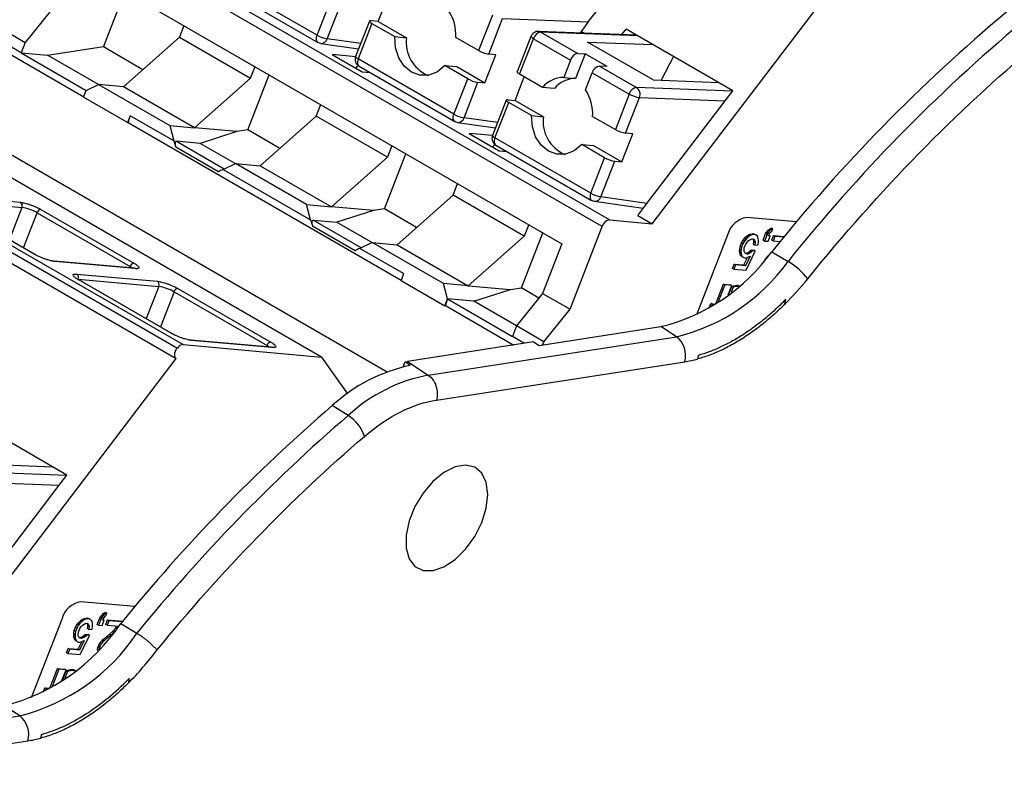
# Model space of a CAD drawing. Header units: millimetres. Extents: x 10 to 410, y 10 to 314.
# Tile 21 of 25: x 350 to 376, y 256 to 275. Entities that reach past the tile are written whole.
import ezdxf

# ---------------------------------------------------------------- set-up
doc = ezdxf.new("R2010")
doc.units = ezdxf.units.MM
doc.header["$LTSCALE"] = 1.5

msp = doc.modelspace()

# ---------------------------------------------------------------- linework, layer by layer
for p, q in [((365.214, 269.997), (351.108, 278.141)), ((365.408, 270.169), (351.301, 278.312)), ((351.483, 276.879), (364.176, 269.552)), ((357.849, 274.939), (355.374, 276.368)), ((366.51, 270.07), (371.418, 276.514)), ((352.881, 276.072), (352.328, 274.645)), ((355.397, 276.183), (357.872, 274.755)), ((357.849, 274.939), (358.205, 275.856)), ((359.431, 275.298), (359.666, 275.905)), ((350.985, 275.594), (350.311, 274.756)), ((358.113, 274.846), (358.469, 275.764)), ((364.857, 275.285), (365.057, 275.547)), ((359.202, 275.305), (358.846, 274.388)), ((359.431, 275.298), (359.247, 275.315)), ((359.431, 275.298), (360.162, 274.876)), ((362.38, 275.462), (362.024, 274.544)), ((362.288, 274.452), (362.643, 275.369)), ((362.643, 275.369), (364.857, 275.285)), ((364.857, 275.285), (364.67, 275.039)), ((340.28, 275.087), (354.387, 266.943)), ((349.604, 275.164), (350.311, 274.756)), ((354.41, 275.189), (354.295, 274.891)), ((359.266, 275.244), (358.91, 274.327)), ((359.266, 275.244), (359.855, 274.904)), ((366.106, 274.942), (363.57, 275.038)), ((363.629, 275.021), (364.584, 274.47)), ((366.134, 274.926), (363.629, 275.021)), ((364.67, 275.039), (364.653, 274.997)), ((364.749, 274.993), (364.67, 275.039)), ((365.727, 274.956), (365.835, 275.098)), ((368.593, 273.506), (365.835, 275.098)), ((354.237, 266.852), (340.13, 274.994)), ((340.134, 274.999), (354.241, 266.856)), ((357.967, 266.623), (343.86, 274.767)), ((350.205, 274.483), (349.498, 274.891)), ((354.295, 274.891), (352.846, 273.606)), ((354.295, 274.891), (356.133, 273.83)), ((358.976, 274.723), (358.113, 274.846)), ((359.855, 274.904), (360.162, 274.876)), ((362.024, 274.544), (361.434, 274.884)), ((363.376, 274.911), (363.02, 273.993)), ((363.084, 273.932), (363.44, 274.849)), ((363.44, 274.849), (364.395, 274.298)), ((340.106, 274.725), (354.213, 266.582)), ((349.45, 274.717), (351.821, 273.349)), ((350.311, 274.756), (350.205, 274.483)), ((350.885, 274.422), (352.328, 274.645)), ((352.328, 274.645), (353.351, 274.054)), ((357.873, 274.757), (357.9, 274.741)), ((357.9, 274.741), (357.944, 274.733)), ((357.944, 274.73), (358.924, 274.59)), ((364.834, 274.765), (366.523, 274.701)), ((366.531, 273.786), (364.834, 274.765)), ((350.205, 274.483), (351.885, 273.513)), ((350.205, 274.483), (350.885, 274.422)), ((352.2, 273.663), (350.885, 274.422)), ((358.241, 274.44), (359.019, 273.991)), ((358.849, 274.386), (358.241, 274.44)), ((361.385, 272.898), (358.91, 274.327)), ((362.188, 273.706), (362.471, 274.435)), ((362.471, 274.435), (362.288, 274.452)), ((364.395, 274.298), (364.222, 273.851)), ((364.775, 274.462), (364.528, 273.824)), ((364.584, 274.47), (364.775, 274.462)), ((365.341, 274.136), (364.775, 274.462)), ((367.057, 274.393), (366.741, 273.778)), ((345.908, 274.182), (359.66, 266.243)), ((356.133, 273.83), (356.249, 274.128)), ((358.854, 274.086), (358.909, 274.159)), ((358.933, 274.142), (361.407, 272.714)), ((361.741, 273.815), (361.151, 274.155)), ((361.151, 274.155), (361.458, 274.128)), ((361.458, 274.128), (362.188, 273.706)), ((365.15, 274.143), (366.104, 273.592)), ((365.341, 274.136), (365.15, 274.143)), ((354.684, 272.545), (356.133, 273.83)), ((356.058, 272.492), (356.611, 273.919)), ((359.019, 273.991), (359.226, 273.973)), ((361.385, 272.898), (361.741, 273.815)), ((362.966, 273.257), (363.202, 273.864)), ((363.674, 273.592), (363.084, 273.932)), ((364.222, 273.851), (364.528, 273.824)), ((364.787, 273.525), (364.961, 273.972)), ((364.961, 273.972), (365.915, 273.42)), ((366.531, 273.786), (368.22, 273.722)), ((351.816, 273.336), (351.885, 273.513)), ((351.885, 273.513), (352.203, 273.664)), ((352.203, 273.664), (354.041, 272.603)), ((352.846, 273.606), (352.203, 273.664)), ((354.684, 272.545), (352.846, 273.606)), ((361.649, 272.805), (362.005, 273.723)), ((362.005, 273.723), (362.188, 273.706)), ((363.98, 273.564), (363.674, 273.592)), ((368.586, 273.498), (366.104, 273.592)), ((368.393, 273.244), (368.593, 273.506)), ((352.947, 272.683), (351.816, 273.336)), ((362.738, 273.264), (362.382, 272.347)), ((362.783, 273.274), (362.966, 273.257)), ((362.966, 273.257), (363.697, 272.835)), ((365.915, 273.42), (365.559, 272.503)), ((365.823, 272.411), (366.179, 273.328)), ((366.179, 273.328), (368.393, 273.244)), ((366.374, 270.594), (368.393, 273.244)), ((357.83, 272.85), (357.946, 273.148)), ((362.446, 272.285), (362.801, 273.203)), ((363.391, 272.863), (362.801, 273.203)), ((353.016, 272.86), (352.947, 272.683)), ((354.147, 272.207), (353.016, 272.86)), ((357.83, 272.85), (356.381, 271.565)), ((359.669, 271.789), (357.83, 272.85)), ((362.512, 272.682), (361.649, 272.805)), ((363.391, 272.863), (363.697, 272.835)), ((364.97, 272.843), (365.559, 272.503)), ((352.947, 272.683), (352.968, 272.687)), ((352.968, 272.687), (360.023, 268.614)), ((354.041, 272.603), (354.147, 272.207)), ((354.041, 272.603), (354.684, 272.545)), ((355.773, 272.448), (354.684, 272.545)), ((356.058, 272.492), (355.773, 272.448)), ((356.887, 272.013), (356.058, 272.492)), ((361.409, 272.716), (361.435, 272.7)), ((361.435, 272.7), (361.479, 272.692)), ((361.479, 272.689), (362.46, 272.549)), ((355.773, 272.448), (354.827, 272.146)), ((362.384, 272.345), (361.776, 272.399)), ((361.776, 272.399), (362.554, 271.95)), ((364.92, 270.857), (362.446, 272.285)), ((365.724, 271.665), (366.007, 272.394)), ((366.007, 272.394), (365.823, 272.411)), ((355.3, 271.411), (354.197, 272.048)), ((354.827, 272.146), (354.215, 272.201)), ((354.215, 272.201), (355.451, 271.487)), ((355.735, 271.621), (354.827, 272.146)), ((359.784, 272.087), (359.669, 271.789)), ((362.39, 272.045), (362.445, 272.118)), ((362.468, 272.101), (364.943, 270.673)), ((365.276, 271.774), (364.687, 272.114)), ((364.687, 272.114), (364.993, 272.087)), ((364.993, 272.087), (365.724, 271.665)), ((358.22, 270.504), (359.669, 271.789)), ((359.593, 270.451), (360.147, 271.878)), ((362.554, 271.95), (362.762, 271.932)), ((364.92, 270.857), (365.276, 271.774)), ((355.42, 271.472), (355.738, 271.623)), ((355.42, 271.472), (357.683, 270.166)), ((357.577, 270.562), (355.738, 271.623)), ((355.738, 271.623), (356.381, 271.565)), ((356.381, 271.565), (358.22, 270.504)), ((365.184, 270.764), (365.54, 271.682)), ((365.54, 271.682), (365.724, 271.665)), ((361.366, 270.809), (361.481, 271.107)), ((348.104, 270.808), (350.186, 270.622)), ((361.366, 270.809), (359.917, 269.524)), ((363.204, 269.748), (361.366, 270.809)), ((366.374, 270.594), (365.184, 270.764)), ((348.139, 270.676), (350.221, 270.49)), ((350.546, 269.279), (348.142, 270.667)), ((350.561, 269.274), (348.156, 270.662)), ((350.221, 270.49), (349.898, 269.657)), ((357.683, 270.166), (357.577, 270.562)), ((357.577, 270.562), (358.22, 270.504)), ((359.308, 270.407), (358.22, 270.504)), ((359.593, 270.451), (359.308, 270.407)), ((360.422, 269.972), (359.593, 270.451)), ((364.944, 270.675), (364.971, 270.659)), ((364.971, 270.659), (365.015, 270.651)), ((365.015, 270.648), (366.278, 270.467)), ((366.139, 270.284), (366.374, 270.594)), ((350.265, 269.445), (350.617, 270.351)), ((350.617, 270.351), (353.021, 268.963)), ((350.714, 270.437), (353.118, 269.049)), ((359.308, 270.407), (358.362, 270.105)), ((366.139, 270.284), (366.51, 270.07)), ((370.235, 270.114), (368.948, 270.229)), ((358.836, 269.37), (357.733, 270.007)), ((357.75, 270.16), (358.362, 270.105)), ((358.987, 269.446), (357.75, 270.16)), ((358.362, 270.105), (359.271, 269.58)), ((363.32, 270.046), (363.204, 269.748)), ((364.385, 267.858), (365.214, 269.997)), ((365.408, 270.169), (366.51, 270.07)), ((369.53, 269.923), (369.562, 269.944)), ((369.562, 269.944), (369.589, 269.953)), ((369.597, 269.924), (369.562, 269.944)), ((369.625, 269.933), (369.589, 269.953)), ((369.625, 269.933), (369.597, 269.924)), ((369.598, 269.865), (369.625, 269.933)), ((363.204, 269.748), (361.755, 268.463)), ((363.129, 268.41), (363.682, 269.837)), ((368.465, 269.801), (367.654, 267.711)), ((368.859, 269.642), (368.892, 269.686)), ((368.892, 269.686), (368.932, 269.729)), ((368.927, 269.665), (368.892, 269.686)), ((368.968, 269.709), (368.927, 269.665)), ((368.932, 269.729), (368.969, 269.761)), ((368.968, 269.709), (368.932, 269.729)), ((369.004, 269.741), (368.968, 269.709)), ((368.969, 269.761), (369, 269.782)), ((369.004, 269.741), (368.969, 269.761)), ((369, 269.782), (369.047, 269.802)), ((369.036, 269.762), (369, 269.782)), ((369.036, 269.762), (369.004, 269.741)), ((369.083, 269.781), (369.036, 269.762)), ((369.047, 269.802), (369.09, 269.81)), ((369.083, 269.781), (369.047, 269.802)), ((369.125, 269.789), (369.083, 269.781)), ((369.09, 269.81), (369.128, 269.806)), ((369.125, 269.789), (369.09, 269.81)), ((369.164, 269.786), (369.125, 269.789)), ((369.128, 269.806), (369.162, 269.791)), ((369.164, 269.786), (369.128, 269.806)), ((369.198, 269.771), (369.162, 269.791)), ((369.198, 269.771), (369.164, 269.786)), ((369.227, 269.745), (369.198, 269.771)), ((369.241, 269.72), (369.227, 269.745)), ((369.251, 269.684), (369.241, 269.72)), ((369.256, 269.636), (369.251, 269.684)), ((369.374, 269.643), (369.44, 269.814)), ((369.476, 269.793), (369.409, 269.622)), ((369.44, 269.814), (369.461, 269.847)), ((369.476, 269.793), (369.44, 269.814)), ((369.461, 269.847), (369.478, 269.869)), ((369.496, 269.827), (369.461, 269.847)), ((369.496, 269.827), (369.476, 269.793)), ((369.478, 269.869), (369.506, 269.902)), ((369.513, 269.849), (369.478, 269.869)), ((369.513, 269.849), (369.496, 269.827)), ((369.501, 269.614), (369.554, 269.751)), ((369.506, 269.902), (369.53, 269.923)), ((369.542, 269.882), (369.506, 269.902)), ((369.542, 269.882), (369.513, 269.849)), ((369.516, 269.754), (369.529, 269.788)), ((369.554, 269.751), (369.516, 269.754)), ((369.554, 269.751), (369.522, 269.769)), ((369.529, 269.788), (369.55, 269.822)), ((369.566, 269.903), (369.53, 269.923)), ((369.566, 269.903), (369.542, 269.882)), ((369.55, 269.822), (369.579, 269.855)), ((369.597, 269.924), (369.566, 269.903)), ((369.579, 269.855), (369.598, 269.865)), ((369.597, 269.646), (369.641, 269.76)), ((369.677, 269.74), (369.632, 269.626)), ((369.641, 269.76), (369.919, 269.735)), ((369.677, 269.74), (369.641, 269.76)), ((369.906, 269.719), (369.677, 269.74)), ((359.274, 269.582), (358.956, 269.431)), ((360.087, 268.778), (358.956, 269.431)), ((361.112, 268.521), (359.274, 269.582)), ((359.274, 269.582), (359.917, 269.524)), ((359.917, 269.524), (361.755, 268.463)), ((364.176, 269.552), (363.677, 268.267)), ((368.77, 269.414), (368.781, 269.484)), ((368.781, 269.484), (368.817, 269.575)), ((368.817, 269.463), (368.781, 269.484)), ((368.817, 269.463), (368.806, 269.393)), ((368.817, 269.575), (368.859, 269.642)), ((368.852, 269.554), (368.817, 269.575)), ((368.852, 269.554), (368.817, 269.463)), ((368.894, 269.621), (368.852, 269.554)), ((368.894, 269.621), (368.859, 269.642)), ((368.882, 269.387), (368.889, 269.445)), ((368.889, 269.445), (368.924, 269.536)), ((368.927, 269.665), (368.894, 269.621)), ((368.924, 269.536), (368.962, 269.592)), ((368.962, 269.592), (368.99, 269.624)), ((368.99, 269.624), (369.034, 269.656)), ((369.034, 269.656), (369.081, 269.675)), ((369.081, 269.675), (369.12, 269.672)), ((369.114, 269.666), (369.106, 269.673)), ((369.131, 269.629), (369.114, 269.666)), ((369.149, 269.646), (369.114, 269.666)), ((369.12, 269.672), (369.149, 269.646)), ((369.126, 269.535), (369.133, 269.594)), ((369.162, 269.515), (369.126, 269.535)), ((369.133, 269.594), (369.131, 269.629)), ((369.166, 269.609), (369.131, 269.629)), ((369.168, 269.573), (369.133, 269.594)), ((369.149, 269.646), (369.166, 269.609)), ((369.168, 269.573), (369.162, 269.515)), ((369.162, 269.515), (369.243, 269.519)), ((369.166, 269.609), (369.168, 269.573)), ((369.243, 269.519), (369.254, 269.589)), ((369.254, 269.589), (369.256, 269.636)), ((369.409, 269.622), (369.374, 269.643)), ((369.409, 269.622), (369.501, 269.614)), ((369.632, 269.626), (369.597, 269.646)), ((369.632, 269.626), (369.816, 269.61)), ((368.768, 269.367), (368.77, 269.414)), ((368.773, 269.319), (368.768, 269.367)), ((368.803, 269.347), (368.768, 269.367)), ((368.806, 269.393), (368.77, 269.414)), ((368.793, 269.247), (368.773, 269.319)), ((368.809, 269.299), (368.773, 269.319)), ((368.822, 269.221), (368.793, 269.247)), ((368.828, 269.226), (368.793, 269.247)), ((368.806, 269.393), (368.803, 269.347)), ((368.803, 269.347), (368.809, 269.299)), ((368.809, 269.299), (368.828, 269.226)), ((368.857, 269.2), (368.822, 269.221)), ((368.828, 269.226), (368.857, 269.2)), ((368.857, 269.2), (368.891, 269.185)), ((368.88, 269.003), (368.974, 269.197)), ((368.884, 269.351), (368.882, 269.387)), ((368.902, 269.314), (368.884, 269.351)), ((368.891, 269.185), (368.93, 269.182)), ((368.931, 269.288), (368.902, 269.314)), ((368.909, 269.307), (368.934, 269.305)), ((369.036, 269.231), (368.916, 268.983)), ((368.93, 269.182), (368.984, 269.201)), ((368.969, 269.285), (368.931, 269.288)), ((368.933, 268.864), (369.173, 269.361)), ((368.934, 269.305), (368.989, 269.324)), ((368.969, 269.285), (368.934, 269.305)), ((369.024, 269.303), (368.969, 269.285)), ((368.984, 269.201), (369.036, 269.231)), ((368.989, 269.324), (369.033, 269.355)), ((369.024, 269.303), (368.989, 269.324)), ((369.068, 269.335), (369.024, 269.303)), ((369.033, 269.355), (369.061, 269.388)), ((369.068, 269.335), (369.033, 269.355)), ((369.061, 269.388), (369.138, 269.381)), ((369.097, 269.367), (369.061, 269.388)), ((369.097, 269.367), (369.068, 269.335)), ((369.173, 269.361), (369.097, 269.367)), ((369.173, 269.361), (369.138, 269.381)), ((369.442, 269.165), (369.499, 269.231)), ((369.499, 269.231), (369.523, 269.252)), ((369.504, 269.228), (369.499, 269.231)), ((369.523, 269.252), (369.527, 269.255)), ((369.524, 269.252), (369.523, 269.252)), ((369.6, 269.344), (370.018, 269.094)), ((353.129, 268.916), (351.047, 269.102)), ((353.156, 268.908), (351.074, 269.094)), ((353.021, 268.963), (353.007, 268.927)), ((368.583, 268.912), (368.628, 269.026)), ((368.663, 269.005), (368.619, 268.892)), ((368.628, 269.026), (368.88, 269.003)), ((368.663, 269.005), (368.628, 269.026)), ((368.916, 268.983), (368.663, 269.005)), ((368.916, 268.983), (368.88, 269.003)), ((369.428, 269.139), (369.442, 269.165)), ((369.448, 269.162), (369.442, 269.165)), ((351.639, 268.767), (353.722, 268.581)), ((360.087, 268.778), (360.019, 268.601)), ((368.619, 268.892), (368.583, 268.912)), ((368.619, 268.892), (368.933, 268.864)), ((351.675, 268.635), (353.757, 268.449)), ((354.081, 267.238), (351.677, 268.626)), ((354.096, 267.233), (351.692, 268.621)), ((353.757, 268.449), (353.434, 267.616)), ((360.019, 268.601), (361.15, 267.948)), ((361.218, 268.125), (361.112, 268.521)), ((361.755, 268.463), (361.112, 268.521)), ((361.755, 268.463), (362.844, 268.366)), ((362.844, 268.366), (363.129, 268.41)), ((363.582, 268.148), (363.129, 268.41)), ((368.149, 267.996), (368.348, 268.509)), ((368.383, 268.488), (368.207, 268.035)), ((368.348, 268.509), (368.533, 268.492)), ((368.383, 268.488), (368.348, 268.509)), ((368.568, 268.472), (368.383, 268.488)), ((368.474, 268.228), (368.568, 268.472)), ((368.492, 268.25), (368.569, 268.448)), ((368.568, 268.472), (368.533, 268.492)), ((368.604, 268.428), (368.551, 268.289)), ((368.569, 268.448), (368.604, 268.428)), ((368.724, 268.474), (368.752, 268.458)), ((354.153, 268.31), (353.801, 267.404)), ((354.153, 268.31), (356.557, 266.922)), ((354.249, 268.396), (356.653, 267.008)), ((361.898, 268.064), (362.844, 268.366)), ((363.677, 268.267), (363.004, 267.429)), ((363.677, 268.267), (364.385, 267.858)), ((368.497, 268.247), (368.492, 268.25)), ((361.15, 267.948), (361.218, 268.125)), ((361.17, 267.951), (361.15, 267.948)), ((361.17, 267.951), (362.933, 266.934)), ((361.218, 268.125), (362.898, 267.155)), ((361.898, 268.064), (361.218, 268.125)), ((363.003, 267.426), (361.898, 268.064)), ((367.977, 267.888), (368.022, 268.004)), ((368.022, 268.004), (368.145, 267.993)), ((368.058, 267.984), (368.022, 268.004)), ((368.058, 267.984), (368.034, 267.922)), ((368.122, 267.978), (368.058, 267.984)), ((369.934, 267.998), (369.961, 268.111)), ((363.711, 267.02), (364.385, 267.858)), ((363.004, 267.429), (362.898, 267.155)), ((363.711, 267.02), (363.004, 267.429)), ((363.585, 266.922), (366.736, 267.41)), ((367.136, 267.147), (366.736, 267.41)), ((360.722, 266.154), (367.136, 267.147)), ((363.208, 266.976), (362.898, 267.155)), ((354.387, 266.943), (357.967, 266.623)), ((356.665, 266.875), (354.583, 267.061)), ((356.691, 266.867), (354.609, 267.053)), ((356.543, 266.886), (356.557, 266.922)), ((363.446, 267.013), (360.184, 266.508)), ((363.446, 267.013), (363.585, 266.922)), ((363.678, 266.936), (363.711, 267.02)), ((354.237, 266.852), (354.241, 266.856)), ((367.699, 266.667), (367.679, 266.577)), ((349.304, 260.138), (354.213, 266.582)), ((357.967, 266.623), (358.633, 265.676)), ((360.072, 266.37), (360.122, 266.499)), ((360.122, 266.499), (360.184, 266.508)), ((360.259, 266.407), (360.122, 266.499)), ((360.184, 266.508), (360.722, 266.154)), ((360.934, 265.507), (367.35, 266.501)), ((358.654, 265.112), (358.242, 265.368)), ((351.387, 263.574), (348.63, 265.166)), ((349.326, 263.853), (351.015, 263.789)), ((351.381, 263.565), (348.899, 263.66)), ((351.187, 263.311), (351.387, 263.574)), ((348.974, 263.395), (351.187, 263.311)), ((349.169, 260.662), (351.187, 263.311)), ((353.138, 260.172), (351.742, 260.297)), ((352.325, 259.991), (352.357, 260.012)), ((352.357, 260.012), (352.384, 260.021)), ((352.392, 259.991), (352.357, 260.012)), ((352.419, 260.001), (352.384, 260.021)), ((351.259, 259.869), (350.462, 257.812)), ((351.686, 259.753), (351.727, 259.797)), ((351.762, 259.777), (351.722, 259.733)), ((351.727, 259.797), (351.763, 259.829)), ((351.762, 259.777), (351.727, 259.797)), ((351.798, 259.809), (351.762, 259.777)), ((351.763, 259.829), (351.795, 259.85)), ((351.798, 259.809), (351.763, 259.829)), ((351.795, 259.85), (351.842, 259.869)), ((351.83, 259.829), (351.795, 259.85)), ((351.83, 259.829), (351.798, 259.809)), ((351.877, 259.849), (351.83, 259.829)), ((351.842, 259.869), (351.885, 259.877)), ((351.877, 259.849), (351.842, 259.869)), ((351.92, 259.857), (351.877, 259.849)), ((351.885, 259.877), (351.923, 259.874)), ((351.92, 259.857), (351.885, 259.877)), ((351.958, 259.853), (351.92, 259.857)), ((351.923, 259.874), (351.957, 259.859)), ((351.958, 259.853), (351.923, 259.874)), ((351.992, 259.838), (351.957, 259.859)), ((351.992, 259.838), (351.958, 259.853)), ((352.022, 259.812), (351.992, 259.838)), ((352.036, 259.787), (352.022, 259.812)), ((352.045, 259.751), (352.036, 259.787)), ((352.168, 259.71), (352.235, 259.881)), ((352.27, 259.861), (352.204, 259.69)), ((352.235, 259.881), (352.256, 259.915)), ((352.27, 259.861), (352.235, 259.881)), ((352.256, 259.915), (352.272, 259.937)), ((352.291, 259.894), (352.256, 259.915)), ((352.291, 259.894), (352.27, 259.861)), ((352.272, 259.937), (352.301, 259.97)), ((352.308, 259.916), (352.272, 259.937)), ((352.308, 259.916), (352.291, 259.894)), ((352.296, 259.682), (352.349, 259.818)), ((352.301, 259.97), (352.325, 259.991)), ((352.336, 259.949), (352.301, 259.97)), ((352.336, 259.949), (352.308, 259.916)), ((352.31, 259.822), (352.324, 259.856)), ((352.349, 259.818), (352.31, 259.822)), ((352.349, 259.818), (352.316, 259.837)), ((352.324, 259.856), (352.345, 259.889)), ((352.36, 259.971), (352.325, 259.991)), ((352.36, 259.971), (352.336, 259.949)), ((352.345, 259.889), (352.373, 259.922)), ((352.392, 259.991), (352.36, 259.971)), ((352.373, 259.922), (352.393, 259.932)), ((352.419, 260.001), (352.392, 259.991)), ((352.392, 259.714), (352.436, 259.828)), ((352.393, 259.932), (352.419, 260.001)), ((352.471, 259.807), (352.427, 259.693)), ((352.436, 259.828), (352.825, 259.793)), ((352.471, 259.807), (352.436, 259.828)), ((352.811, 259.777), (352.471, 259.807)), ((351.565, 259.481), (351.576, 259.551)), ((351.576, 259.551), (351.611, 259.642)), ((351.611, 259.531), (351.576, 259.551)), ((351.611, 259.531), (351.6, 259.461)), ((351.611, 259.642), (351.653, 259.709)), ((351.647, 259.622), (351.611, 259.642)), ((351.647, 259.622), (351.611, 259.531)), ((351.689, 259.689), (351.647, 259.622)), ((351.653, 259.709), (351.686, 259.753)), ((351.689, 259.689), (351.653, 259.709)), ((351.677, 259.454), (351.684, 259.512)), ((351.684, 259.512), (351.719, 259.604)), ((351.722, 259.733), (351.686, 259.753)), ((351.722, 259.733), (351.689, 259.689)), ((351.719, 259.604), (351.756, 259.659)), ((351.756, 259.659), (351.785, 259.692)), ((351.785, 259.692), (351.829, 259.723)), ((351.829, 259.723), (351.876, 259.743)), ((351.876, 259.743), (351.914, 259.739)), ((351.908, 259.734), (351.9, 259.741)), ((351.926, 259.697), (351.908, 259.734)), ((351.944, 259.713), (351.908, 259.734)), ((351.914, 259.739), (351.944, 259.713)), ((351.921, 259.603), (351.928, 259.661)), ((351.956, 259.582), (351.921, 259.603)), ((351.928, 259.661), (351.926, 259.697)), ((351.961, 259.676), (351.926, 259.697)), ((351.963, 259.641), (351.928, 259.661)), ((351.944, 259.713), (351.961, 259.676)), ((351.963, 259.641), (351.956, 259.582)), ((351.956, 259.582), (352.037, 259.587)), ((351.961, 259.676), (351.963, 259.641)), ((352.037, 259.587), (352.048, 259.657)), ((352.051, 259.704), (352.045, 259.751)), ((352.048, 259.657), (352.051, 259.704)), ((352.204, 259.69), (352.168, 259.71)), ((352.204, 259.69), (352.296, 259.682)), ((352.427, 259.693), (352.392, 259.714)), ((352.427, 259.693), (352.725, 259.667)), ((352.49, 259.458), (352.579, 259.544)), ((352.598, 259.508), (352.526, 259.437)), ((352.579, 259.544), (352.648, 259.62)), ((352.612, 259.525), (352.579, 259.544)), ((352.648, 259.62), (352.68, 259.671)), ((352.676, 259.604), (352.648, 259.62)), ((352.777, 259.735), (353.196, 259.485)), ((351.563, 259.434), (351.565, 259.481)), ((351.568, 259.387), (351.563, 259.434)), ((351.598, 259.414), (351.563, 259.434)), ((351.6, 259.461), (351.565, 259.481)), ((351.587, 259.314), (351.568, 259.387)), ((351.603, 259.366), (351.568, 259.387)), ((351.617, 259.288), (351.587, 259.314)), ((351.623, 259.294), (351.587, 259.314)), ((351.6, 259.461), (351.598, 259.414)), ((351.598, 259.414), (351.603, 259.366)), ((351.603, 259.366), (351.623, 259.294)), ((351.652, 259.268), (351.617, 259.288)), ((351.623, 259.294), (351.652, 259.268)), ((351.652, 259.268), (351.686, 259.253)), ((351.675, 259.071), (351.769, 259.265)), ((351.679, 259.419), (351.677, 259.454)), ((351.696, 259.382), (351.679, 259.419)), ((351.686, 259.253), (351.724, 259.25)), ((351.726, 259.355), (351.696, 259.382)), ((351.704, 259.375), (351.729, 259.372)), ((351.83, 259.299), (351.71, 259.05)), ((351.724, 259.25), (351.779, 259.268)), ((351.764, 259.352), (351.726, 259.355)), ((351.727, 258.931), (351.968, 259.428)), ((351.729, 259.372), (351.783, 259.391)), ((351.764, 259.352), (351.729, 259.372)), ((351.819, 259.371), (351.764, 259.352)), ((351.779, 259.268), (351.83, 259.299)), ((351.783, 259.391), (351.827, 259.423)), ((351.819, 259.371), (351.783, 259.391)), ((351.863, 259.402), (351.819, 259.371)), ((351.827, 259.423), (351.856, 259.455)), ((351.863, 259.402), (351.827, 259.423)), ((351.856, 259.455), (351.932, 259.449)), ((351.891, 259.435), (351.856, 259.455)), ((351.891, 259.435), (351.863, 259.402)), ((351.968, 259.428), (351.891, 259.435)), ((351.968, 259.428), (351.932, 259.449)), ((352.237, 259.233), (352.294, 259.298)), ((352.329, 259.278), (352.272, 259.212)), ((352.294, 259.298), (352.318, 259.32)), ((352.329, 259.278), (352.294, 259.298)), ((352.318, 259.32), (352.41, 259.394)), ((352.353, 259.299), (352.318, 259.32)), ((352.353, 259.299), (352.329, 259.278)), ((352.445, 259.374), (352.353, 259.299)), ((352.41, 259.394), (352.49, 259.458)), ((352.445, 259.374), (352.41, 259.394)), ((352.526, 259.437), (352.445, 259.374)), ((352.526, 259.437), (352.49, 259.458)), ((351.378, 258.98), (351.422, 259.093)), ((351.458, 259.073), (351.413, 258.959)), ((351.422, 259.093), (351.675, 259.071)), ((351.458, 259.073), (351.422, 259.093)), ((351.71, 259.05), (351.458, 259.073)), ((351.71, 259.05), (351.675, 259.071)), ((352.175, 259.073), (352.189, 259.131)), ((352.177, 259.035), (352.175, 259.073)), ((352.2, 259.059), (352.175, 259.073)), ((352.189, 259.131), (352.207, 259.176)), ((352.225, 259.111), (352.189, 259.131)), ((352.207, 259.176), (352.237, 259.233)), ((352.242, 259.156), (352.207, 259.176)), ((352.225, 259.111), (352.216, 259.075)), ((352.242, 259.156), (352.225, 259.111)), ((352.272, 259.212), (352.237, 259.233)), ((352.272, 259.212), (352.242, 259.156)), ((351.413, 258.959), (351.378, 258.98)), ((351.413, 258.959), (351.727, 258.931)), ((350.942, 258.061), (351.143, 258.576)), ((351.178, 258.556), (350.994, 258.082)), ((351.143, 258.576), (351.327, 258.56)), ((351.178, 258.556), (351.143, 258.576)), ((351.363, 258.539), (351.178, 258.556)), ((351.248, 258.245), (351.363, 258.539)), ((351.287, 258.317), (351.364, 258.515)), ((351.399, 258.495), (351.322, 258.297)), ((351.363, 258.539), (351.327, 258.56)), ((351.364, 258.515), (351.399, 258.495)), ((351.519, 258.541), (351.554, 258.521)), ((351.612, 258.516), (351.603, 258.522)), ((351.322, 258.297), (351.287, 258.317)), ((350.773, 257.958), (350.817, 258.072)), ((350.817, 258.072), (350.942, 258.061)), ((350.852, 258.051), (350.817, 258.072)), ((350.852, 258.051), (350.827, 257.987)), ((350.93, 258.044), (350.852, 258.051)), ((350.95, 258.056), (350.942, 258.061)), ((350.166, 257.349), (349.766, 257.611)), ((343.752, 256.356), (350.166, 257.349)), ((343.963, 255.709), (350.379, 256.703))]:
    msp.add_line(p, q)
at = {"flags": 128}
for points in [[(359.247, 275.315), (359.226, 275.315), (359.211, 275.313), (359.203, 275.307), (359.202, 275.298), (359.208, 275.287), (359.221, 275.274), (359.241, 275.26), (359.266, 275.244)], [(357.872, 274.755), (357.857, 274.766), (357.844, 274.785), (357.835, 274.809), (357.831, 274.838), (357.832, 274.87), (357.838, 274.904), (357.849, 274.939)], [(361.151, 274.155), (360.957, 273.994), (360.736, 273.908), (360.508, 273.904), (360.291, 273.983), (360.104, 274.137), (359.962, 274.355), (359.876, 274.618), (359.855, 274.904)], [(363.44, 274.849), (363.415, 274.865), (363.395, 274.88), (363.382, 274.893), (363.376, 274.904), (363.376, 274.911)], [(358.91, 274.327), (358.885, 274.342), (358.865, 274.357), (358.852, 274.37), (358.846, 274.381), (358.846, 274.388)], [(358.91, 274.327), (358.899, 274.292), (358.892, 274.257), (358.891, 274.225), (358.895, 274.197), (358.904, 274.172), (358.918, 274.153), (358.933, 274.142)], [(363.084, 273.932), (363.059, 273.948), (363.04, 273.962), (363.026, 273.975), (363.02, 273.986), (363.02, 273.993)], [(362.783, 273.274), (362.761, 273.274), (362.746, 273.272), (362.738, 273.266), (362.737, 273.257), (362.744, 273.246), (362.757, 273.233), (362.776, 273.219), (362.801, 273.203)], [(361.407, 272.714), (361.393, 272.725), (361.379, 272.744), (361.37, 272.768), (361.366, 272.797), (361.367, 272.829), (361.374, 272.863), (361.385, 272.898)], [(364.687, 272.114), (364.492, 271.953), (364.272, 271.867), (364.044, 271.863), (363.827, 271.942), (363.639, 272.096), (363.497, 272.314), (363.412, 272.577), (363.391, 272.863)], [(362.446, 272.285), (362.434, 272.25), (362.428, 272.216), (362.427, 272.184), (362.431, 272.156), (362.44, 272.131), (362.454, 272.112), (362.468, 272.101)], [(364.92, 270.857), (364.909, 270.822), (364.903, 270.788), (364.902, 270.756), (364.906, 270.727), (364.915, 270.703), (364.929, 270.684), (364.943, 270.673)], [(350.561, 269.274), (350.557, 269.276), (350.546, 269.279)], [(351.074, 269.094), (351.059, 269.1), (351.047, 269.102)], [(353.021, 268.963), (353.059, 268.94), (353.086, 268.92)], [(353.156, 268.908), (353.141, 268.914), (353.129, 268.916)], [(351.677, 268.626), (351.689, 268.623), (351.692, 268.621)], [(368.724, 268.474), (368.746, 268.473), (368.767, 268.47)], [(354.081, 267.238), (354.093, 267.235), (354.096, 267.233)], [(354.609, 267.053), (354.595, 267.059), (354.583, 267.061)], [(356.557, 266.922), (356.595, 266.899), (356.621, 266.879)], [(354.213, 266.582), (354.192, 266.599), (354.178, 266.624), (354.171, 266.656), (354.171, 266.693), (354.178, 266.733), (354.192, 266.774), (354.212, 266.814), (354.237, 266.852)], [(356.691, 266.867), (356.677, 266.873), (356.665, 266.875)], [(362.26, 263.073), (362.221, 263.381), (362.106, 263.62), (361.924, 263.774), (361.688, 263.83), (361.415, 263.784), (361.127, 263.641), (360.844, 263.41), (360.588, 263.108), (360.377, 262.759), (360.227, 262.387), (360.149, 262.021), (360.149, 261.687), (360.227, 261.411), (360.377, 261.213), (360.588, 261.107), (360.845, 261.102), (361.127, 261.197), (361.416, 261.386), (361.688, 261.655), (361.924, 261.984), (362.106, 262.348), (362.221, 262.72), (362.26, 263.073)], [(351.554, 258.521), (351.583, 258.52), (351.609, 258.514)]]:
    msp.add_lwpolyline(points, dxfattribs=at)
for centre, radius, start, end in [((360.307, 274.948), 1.129, 356.7893, 33.2113), ((403.725, 242.018), 43.718, 129.9335, 141.3124), ((404.11, 241.793), 43.676, 129.9377, 141.3122), ((363.673, 274.783), 0.242, 100.4362, 164.036), ((363.565, 274.912), 0.126, 59.494, 87.8652), ((358.23, 275.601), 0.763, 240.1095, 261.2221), ((357.956, 274.893), 0.164, 265.3503, 343.3549), ((361.088, 274.758), 0.934, 172.6926, 246.185), ((362.404, 275.206), 0.763, 240.1095, 261.2221), ((364.628, 274.232), 0.242, 100.4362, 164.036), ((365.193, 273.905), 0.242, 100.4362, 164.036), ((362.121, 274.477), 0.763, 240.1095, 261.2221), ((364.234, 273.118), 0.733, 90.954, 139.7935), ((364.54, 273.091), 0.733, 90.954, 139.7935), ((363.843, 272.907), 1.129, 356.7893, 33.2113), ((366.148, 273.354), 0.242, 100.4362, 164.036), ((365.974, 273.413), 0.222, 337.5503, 54.1202), ((366.296, 274.082), 0.763, 240.1095, 261.2221), ((353.822, 272.543), 0.866, 158.5539, 170.4767), ((361.765, 273.56), 0.763, 240.1095, 261.2221), ((361.492, 272.852), 0.164, 265.3503, 343.3549), ((364.623, 272.716), 0.934, 172.6926, 246.185), ((365.94, 273.165), 0.763, 240.1095, 261.2221), ((362.477, 272.382), 0.101, 200.2633, 252.1043), ((365.657, 272.436), 0.763, 240.1095, 261.2221), ((365.301, 271.519), 0.763, 240.1095, 261.2221), ((365.027, 270.811), 0.164, 265.3503, 343.3549), ((350.122, 270.534), 0.109, 336.0238, 53.9768), ((350.047, 269.359), 1.145, 60.1095, 81.2221), ((350.732, 270.32), 0.119, 98.6007, 164.5265), ((369.036, 269.643), 0.593, 98.6007, 164.5265), ((365.443, 269.934), 0.237, 98.6007, 164.5265), ((365.548, 272.256), 4.989, 283.7745, 324.303), ((353.136, 268.932), 0.119, 98.6007, 164.5265), ((365.941, 272.023), 5.021, 283.7745, 324.303), ((369.055, 267.476), 1.883, 38.507, 59.2424), ((351.576, 268.679), 0.109, 336.0238, 53.9768), ((353.658, 268.493), 0.109, 336.0238, 53.9768), ((353.582, 267.318), 1.145, 60.1095, 81.2221), ((368.754, 267.81), 0.664, 92.5722, 106.1871), ((368.79, 267.789), 0.664, 92.5722, 106.1871), ((354.267, 268.279), 0.119, 98.6007, 164.5265), ((362.025, 267.808), 0.866, 158.5539, 170.4767), ((366.764, 266.666), 0.609, 344.2999, 52.2993), ((354.399, 266.757), 0.187, 93.8549, 148.0052), ((356.671, 266.891), 0.119, 98.6007, 164.5265), ((361.145, 262.208), 4.291, 101.9147, 132.5728), ((361.504, 262.027), 4.2, 100.7305, 132.7405), ((386.972, 232.034), 44.007, 130.7572, 140.9889), ((387.355, 231.811), 43.963, 130.7572, 140.9879), ((358.117, 264.266), 1.002, 17.6509, 57.5884), ((351.831, 259.71), 0.593, 98.6007, 164.5265), ((348.507, 262.594), 5.139, 284.1773, 326.1965), ((348.899, 262.362), 5.171, 284.1758, 326.1893), ((351.549, 257.877), 0.664, 92.5722, 106.1871), ((351.584, 257.857), 0.664, 92.5722, 106.1871), ((351.528, 258.39), 0.151, 60.5251, 93.4169), ((349.793, 256.867), 0.609, 344.2999, 52.2993)]:
    msp.add_arc(centre, radius, start, end)
for centre, major_axis, ratio, start_param, end_param in [((354.515, 272.174), (-0.276, 0.784), 0.410743, 1.385684, 1.587042), ((354.25, 272.069), (-0.046, 0.131), 0.410743, 6.098073, 7.870227), ((355.788, 271.439), (0.733, 0.258), 0.218443, 2.017627, 2.218985), ((358.05, 270.133), (-0.276, 0.784), 0.410743, 1.385684, 1.587042), ((357.786, 270.028), (-0.046, 0.131), 0.410743, 6.098073, 7.870227), ((359.323, 269.398), (0.733, 0.258), 0.218443, 2.017627, 2.218985)]:
    msp.add_ellipse(centre, major_axis=major_axis, ratio=ratio, start_param=start_param, end_param=end_param)
for points, knots in [([(363.57, 275.037), (363.567, 275.037), (363.549, 275.041), (363.506, 275.032), (363.447, 275.007), (363.399, 274.962), (363.385, 274.924), (363.379, 274.909)], [0, 0, 0, 0, 0.033083, 0.227787, 0.514187, 0.813855, 1, 1, 1, 1]), ([(358.849, 274.387), (358.845, 274.378), (358.829, 274.346), (358.831, 274.283), (358.856, 274.213), (358.895, 274.165), (358.925, 274.149), (358.934, 274.144)], [0, 0, 0, 0, 0.103201, 0.371049, 0.642289, 0.892123, 1, 1, 1, 1]), ([(362.385, 272.346), (362.38, 272.337), (362.365, 272.305), (362.367, 272.242), (362.392, 272.172), (362.43, 272.124), (362.46, 272.108), (362.469, 272.103)], [0, 0, 0, 0, 0.103241, 0.371078, 0.642306, 0.892128, 1, 1, 1, 1]), ([(350.186, 270.622), (350.197, 270.621), (350.218, 270.619), (350.255, 270.612), (350.303, 270.601), (350.366, 270.584), (350.441, 270.56), (350.518, 270.531), (350.591, 270.5), (350.658, 270.468), (350.695, 270.447), (350.714, 270.437)], [0, 0, 0, 0, 0.079597, 0.159223, 0.240129, 0.368602, 0.500069, 0.628543, 0.760011, 0.879282, 1, 1, 1, 1]), ([(351.074, 269.094), (351.063, 269.095), (351.042, 269.097), (351.005, 269.104), (350.956, 269.115), (350.894, 269.132), (350.818, 269.156), (350.741, 269.185), (350.669, 269.216), (350.602, 269.248), (350.565, 269.269), (350.546, 269.279)], [0, 0, 0, 0, 0.079597, 0.159223, 0.240129, 0.368602, 0.500069, 0.628543, 0.760011, 0.879282, 1, 1, 1, 1]), ([(353.118, 269.049), (353.129, 269.042), (353.152, 269.029), (353.181, 269.009), (353.211, 268.987), (353.236, 268.962), (353.249, 268.939), (353.247, 268.921), (353.229, 268.91), (353.199, 268.905), (353.17, 268.907), (353.156, 268.908)], [0, 0, 0, 0, 0.079597, 0.159223, 0.240129, 0.368602, 0.500069, 0.628543, 0.760011, 0.879282, 1, 1, 1, 1]), ([(351.677, 268.626), (351.666, 268.633), (351.643, 268.646), (351.614, 268.666), (351.585, 268.688), (351.56, 268.713), (351.547, 268.736), (351.549, 268.753), (351.566, 268.764), (351.596, 268.77), (351.625, 268.768), (351.639, 268.767)], [0, 0, 0, 0, 0.079597, 0.159223, 0.240129, 0.368602, 0.500069, 0.628543, 0.760011, 0.879282, 1, 1, 1, 1]), ([(353.722, 268.581), (353.732, 268.58), (353.753, 268.578), (353.791, 268.571), (353.839, 268.56), (353.901, 268.543), (353.977, 268.519), (354.054, 268.49), (354.126, 268.459), (354.193, 268.427), (354.231, 268.406), (354.249, 268.396)], [0, 0, 0, 0, 0.079597, 0.159223, 0.240129, 0.368602, 0.500069, 0.628543, 0.760011, 0.879282, 1, 1, 1, 1]), ([(369.941, 267.993), (369.889, 267.942), (369.785, 267.84), (369.626, 267.695), (369.465, 267.557), (369.302, 267.426), (369.136, 267.302), (368.917, 267.148), (368.644, 266.976), (368.32, 266.806), (368, 266.667), (367.79, 266.604), (367.686, 266.573)], [0, 0, 0, 0, 0.072074, 0.144143, 0.216351, 0.288842, 0.361757, 0.435234, 0.57779, 0.718733, 0.859115, 1, 1, 1, 1]), ([(369.961, 268.111), (369.909, 268.06), (369.806, 267.957), (369.648, 267.811), (369.49, 267.671), (369.329, 267.54), (369.167, 267.415), (369.004, 267.299), (368.799, 267.162), (368.552, 267.015), (368.265, 266.871), (367.98, 266.751), (367.793, 266.695), (367.699, 266.667)], [0, 0, 0, 0, 0.071766, 0.143187, 0.214403, 0.285554, 0.356784, 0.428233, 0.500041, 0.625379, 0.74998, 0.874601, 1, 1, 1, 1]), ([(354.609, 267.053), (354.599, 267.054), (354.577, 267.056), (354.54, 267.063), (354.492, 267.074), (354.429, 267.091), (354.354, 267.115), (354.277, 267.144), (354.204, 267.175), (354.137, 267.207), (354.1, 267.228), (354.081, 267.238)], [0, 0, 0, 0, 0.079597, 0.159223, 0.240129, 0.368602, 0.500069, 0.628543, 0.760011, 0.879282, 1, 1, 1, 1]), ([(356.653, 267.008), (356.665, 267.001), (356.688, 266.988), (356.717, 266.968), (356.746, 266.945), (356.771, 266.921), (356.784, 266.898), (356.782, 266.88), (356.764, 266.869), (356.735, 266.864), (356.706, 266.866), (356.691, 266.867)], [0, 0, 0, 0, 0.079597, 0.159223, 0.240129, 0.368602, 0.500069, 0.628543, 0.760011, 0.879282, 1, 1, 1, 1]), ([(360.722, 266.154), (360.81, 266.096), (360.883, 265.995), (360.961, 265.757), (360.965, 265.622), (360.934, 265.507)], [0, 0, 0, 0, 0.5, 0.5, 1, 1, 1, 1]), ([(353.196, 259.485), (353.212, 259.475), (353.248, 259.453), (353.307, 259.413), (353.374, 259.365), (353.446, 259.309), (353.521, 259.246), (353.595, 259.178), (353.663, 259.109), (353.696, 259.068), (353.712, 259.047)], [0, 0, 0, 0, 0.090056, 0.190106, 0.300145, 0.420171, 0.550175, 0.690154, 0.840098, 1, 1, 1, 1]), ([(350.729, 256.869), (351.1, 256.97), (351.486, 257.147), (352.252, 257.637), (352.632, 257.949), (352.99, 258.313)], [0, 0, 0, 0, 0.5, 0.5, 1, 1, 1, 1]), ([(352.97, 258.195), (352.917, 258.143), (352.812, 258.04), (352.653, 257.894), (352.493, 257.756), (352.333, 257.626), (352.173, 257.504), (352.012, 257.39), (351.851, 257.285), (351.689, 257.187), (351.528, 257.098), (351.366, 257.017), (351.203, 256.943), (351.041, 256.879), (350.877, 256.821), (350.77, 256.79), (350.715, 256.775)], [0, 0, 0, 0, 0.073209, 0.145605, 0.217317, 0.288475, 0.359217, 0.429678, 0.5, 0.570322, 0.640783, 0.711525, 0.782683, 0.854395, 0.926791, 1, 1, 1, 1])]:
    msp.add_open_spline(points, degree=3, knots=knots)
for points in [[(370.529, 268.648), (372.374, 270.934), (374.369, 272.976), (376.445, 274.702)], [(369.941, 267.994), (370.144, 268.197), (370.341, 268.415), (370.529, 268.648)], [(367.35, 266.501), (367.46, 266.518), (367.572, 266.542), (367.686, 266.573)], [(359.072, 264.57), (359.69, 265.099), (360.34, 265.426), (360.934, 265.507)], [(353.712, 259.047), (355.394, 261.108), (357.197, 262.966), (359.072, 264.57)], [(352.97, 258.195), (353.23, 258.455), (353.479, 258.74), (353.712, 259.047)], [(352.99, 258.313), (352.986, 258.273), (352.979, 258.234), (352.97, 258.195)], [(350.379, 256.703), (350.49, 256.72), (350.602, 256.744), (350.715, 256.775)], [(350.715, 256.775), (350.722, 256.805), (350.727, 256.836), (350.729, 256.869)]]:
    msp.add_open_spline(points, degree=3)

doc.saveas('drawing.dxf')
